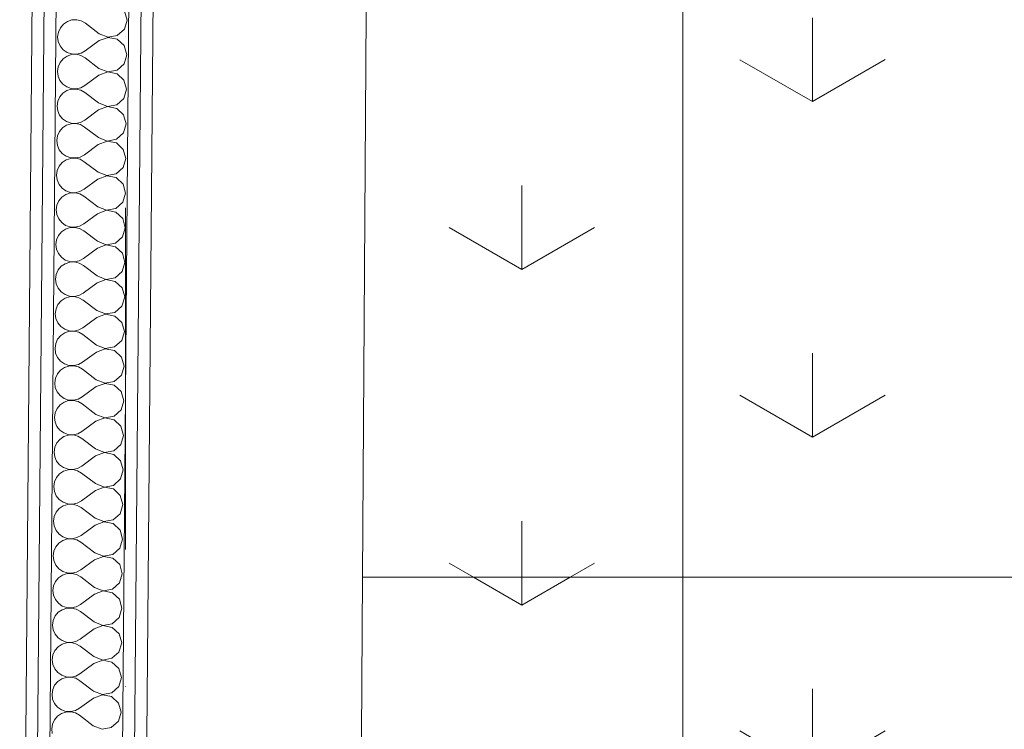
# Model space of a CAD drawing. Header units: millimetres. Extents: x -2532 to 181134, y -4151 to 53885.
# Tile 38 of 220: x 7582 to 8598, y 9398 to 10131. Entities that reach past the tile are written whole.
import ezdxf
from ezdxf.enums import TextEntityAlignment as Align

# ---------------------------------------------------------------- set-up
doc = ezdxf.new("R2010")
doc.units = ezdxf.units.MM
doc.header["$MEASUREMENT"] = 0
doc.linetypes.add('Dot & Dashed', pattern=[670.277762, 352.777767, -176.388884, 0, -141.111112])
doc.linetypes.add('Wipeout_Contour', pattern=[1000, 0, -1000])
for name, color, linetype in [('AR - Teljed', 7, 'Continuous'), ('New_AR - Seinad SS 2', 7, 'Continuous'), ('New_SA - ripplaed', 7, 'Continuous'), ('SA - tähistused - valgustus', 7, 'Continuous')]:
    doc.layers.add(name, color=color, linetype=linetype)
for name, color, linetype, lineweight in [('AR - Teljed_Pen_No__4', 8, 'Continuous', 13), ('New_AR - Seinad SS 2_Pen_No__207', 5, 'Continuous', 13), ('New_SA - ripplaed_Pen_No__207', 5, 'Continuous', 9), ('SA - tähistused - valgustus_Pen_No__105', 30, 'Continuous', 5)]:
    doc.layers.add(name, color=color, linetype=linetype, lineweight=lineweight)
doc.styles.add('GENERATED_STYLE_1', font='txt')
doc.styles.add('GENERATED_STYLE_3', font='txt')
doc.dimstyles.new('GENERATED_STYLE__1', dxfattribs={"dimtxt": 150, "dimasz": 76, "dimexe": 0.18, "dimexo": 0.0625, "dimgap": 0.09, "dimtad": 1, "dimdec": 0, "dimzin": 0, "dimdsep": 46, "dimtxsty": 'GENERATED_STYLE_3', "dimblk": 'ARROWHEAD_2', "dimblk1": 'ARROWHEAD_2', "dimblk2": 'ARROWHEAD_2', "dimcen": 0.09, "dimse1": 1, "dimse2": 1, "dimclrd": 256, "dimclre": 256, "dimclrt": 256, "dimadec": 0, "dimazin": 0, "dimtfac": 1, "dimtdec": 4, "dimtmove": 0, "dimatfit": 3, "dimfxl": 0, "dimtolj": 1, "dimtzin": 0, "dimarcsym": 0})
pattern_1 = [(90, (0, 0), (-600, 0), [86.603, -259.808]), (90, (300, 173.2), (-600, 0), [86.603, -259.808]), (30, (0, 0), (-300, 519.615), [86.603, -259.808]), (30, (0, 346.4), (-300, 519.615), [86.603, -259.808]), (150, (0, 0), (300, 519.615), [86.603, -259.808]), (150, (0, 346.4), (300, 519.615), [86.603, -259.808])]
pattern_2 = [(0, (0, 0), (0, 75), [0, -75])]

# ---------------------------------------------------------------- blocks, each defined once
blk = doc.blocks.new('Slab_114_1', base_point=(7924.7, 7755.5))
at = {"layer": 'New_SA - ripplaed_Pen_No__207', "linetype": 'Continuous'}
h = blk.add_hatch(dxfattribs=at)
h.set_pattern_fill('Grass_0001', color=256, style=0, pattern_type=2)
h.set_pattern_definition(pattern_1)
h.paths.add_polyline_path([(7924.7, 7755.5), (9124.7, 7757.1), (9124.7, 9555.5), (7936.1, 9555.5)])
at = {"layer": 'New_SA - ripplaed_Pen_No__207', "linetype": 'Continuous', "flags": 128}
blk.add_lwpolyline([(7924.7, 7755.5), (9124.7, 7757.1), (9124.7, 9555.5), (7936.1, 9555.5)], close=True, dxfattribs=at)
blk = doc.blocks.new('Slab_120_1', base_point=(7936.1, 9555.5))
at = {"layer": 'New_SA - ripplaed_Pen_No__207', "linetype": 'Continuous'}
h = blk.add_hatch(dxfattribs=at)
h.set_pattern_fill('Grass_0001', color=256, style=0, pattern_type=2)
h.set_pattern_definition(pattern_1)
h.paths.add_polyline_path([(7936.1, 9555.5), (9124.7, 9555.5), (9124.7, 11355.5), (7947.5, 11355.5)])
at = {"layer": 'New_SA - ripplaed_Pen_No__207', "linetype": 'Continuous', "flags": 128}
blk.add_lwpolyline([(7936.1, 9555.5), (9124.7, 9555.5), (9124.7, 11355.5), (7947.5, 11355.5)], close=True, dxfattribs=at)
blk = doc.blocks.new('*X920')
at = {"layer": 'New_AR - Seinad SS 2_Pen_No__207', "linetype": 'Continuous'}
for p, q in [((7692.9, 10130.4), (7690.3, 10139.8)), ((7627.3, 10126.3), (7624.1, 10122.5)), ((7631.4, 10129), (7627.3, 10126.3)), ((7636, 10130.6), (7631.4, 10129)), ((7641, 10130.8), (7636, 10130.6)), ((7645.7, 10129.6), (7641, 10130.8)), ((7650, 10127.2), (7645.7, 10129.6)), ((7664.2, 10116.4), (7650, 10127.2)), ((7690.2, 10121), (7692.9, 10130.4)), ((7622.1, 10118), (7621.3, 10113.1)), ((7621.3, 10113.1), (7622, 10108.3)), ((7624.1, 10122.5), (7622.1, 10118)), ((7664.2, 10116.4), (7673.3, 10112.8)), ((7673.3, 10112.6), (7664.2, 10109.2)), ((7673.3, 10112.8), (7682.9, 10114.5)), ((7682.9, 10110.7), (7673.3, 10112.6)), ((7682.9, 10114.5), (7690.2, 10121)), ((7622, 10108.3), (7623.9, 10103.7)), ((7623.9, 10103.7), (7627, 10099.9)), ((7664.2, 10109.2), (7649.8, 10098.6)), ((7690, 10104.1), (7682.9, 10110.7)), ((7692.6, 10094.7), (7690, 10104.1)), ((7627, 10099.9), (7631.1, 10097.1)), ((7631, 10093.3), (7627, 10090.6)), ((7635.7, 10094.9), (7631, 10093.3)), ((7631.1, 10097.1), (7635.7, 10095.5)), ((7635.7, 10095.5), (7640.7, 10095.2)), ((7640.7, 10095.1), (7635.7, 10094.9)), ((7640.7, 10095.2), (7645.5, 10096.3)), ((7645.4, 10093.9), (7640.7, 10095.1)), ((7649.7, 10091.5), (7645.4, 10093.9)), ((7645.5, 10096.3), (7649.8, 10098.6)), ((7689.9, 10085.3), (7692.6, 10094.7)), ((7621.8, 10082.3), (7621, 10077.4)), ((7623.8, 10086.8), (7621.8, 10082.3)), ((7627, 10090.6), (7623.8, 10086.8)), ((7663.9, 10080.6), (7649.7, 10091.5)), ((7682.6, 10078.8), (7689.9, 10085.3)), ((7621, 10077.4), (7621.7, 10072.6)), ((7621.7, 10072.6), (7623.6, 10068)), ((7663.9, 10073.5), (7649.5, 10062.9)), ((7663.9, 10080.6), (7673, 10077.1)), ((7673, 10076.9), (7663.9, 10073.5)), ((7673, 10077.1), (7682.6, 10078.8)), ((7682.6, 10075), (7673, 10076.9)), ((7689.7, 10068.4), (7682.6, 10075)), ((7623.6, 10068), (7626.7, 10064.2)), ((7626.7, 10064.2), (7630.8, 10061.4)), ((7645.2, 10060.6), (7649.5, 10062.9)), ((7692.3, 10059), (7689.7, 10068.4)), ((7626.7, 10054.9), (7623.5, 10051.1)), ((7630.7, 10057.6), (7626.7, 10054.9)), ((7635.4, 10059.1), (7630.7, 10057.6)), ((7630.8, 10061.4), (7635.4, 10059.8)), ((7635.4, 10059.8), (7640.3, 10059.5)), ((7640.3, 10059.3), (7635.4, 10059.1)), ((7640.3, 10059.5), (7645.2, 10060.6)), ((7645.1, 10058.2), (7640.3, 10059.3)), ((7649.4, 10055.8), (7645.1, 10058.2)), ((7663.6, 10044.9), (7649.4, 10055.8)), ((7689.6, 10049.6), (7692.3, 10059)), ((7621.5, 10046.6), (7620.7, 10041.7)), ((7620.7, 10041.7), (7621.4, 10036.8)), ((7623.5, 10051.1), (7621.5, 10046.6)), ((7663.6, 10044.9), (7672.7, 10041.3)), ((7672.7, 10041.3), (7682.3, 10043.1)), ((7682.3, 10043.1), (7689.6, 10049.6)), ((7621.4, 10036.8), (7623.3, 10032.3)), ((7623.3, 10032.3), (7626.4, 10028.5)), ((7663.6, 10037.8), (7649.2, 10027.2)), ((7672.7, 10041.2), (7663.6, 10037.8)), ((7682.3, 10039.3), (7672.7, 10041.2)), ((7689.4, 10032.7), (7682.3, 10039.3)), ((7692, 10023.3), (7689.4, 10032.7)), ((7630.4, 10021.9), (7626.3, 10019.1)), ((7626.4, 10028.5), (7630.5, 10025.7)), ((7635.1, 10023.4), (7630.4, 10021.9)), ((7630.5, 10025.7), (7635.1, 10024.1)), ((7635.1, 10024.1), (7640, 10023.8)), ((7640, 10023.6), (7635.1, 10023.4)), ((7640, 10023.8), (7644.8, 10024.8)), ((7644.8, 10022.5), (7640, 10023.6)), ((7644.8, 10024.8), (7649.2, 10027.2)), ((7649.1, 10020), (7644.8, 10022.5)), ((7689.3, 10013.9), (7692, 10023.3)), ((7621.1, 10010.9), (7620.4, 10006)), ((7623.2, 10015.4), (7621.1, 10010.9)), ((7626.3, 10019.1), (7623.2, 10015.4)), ((7663.3, 10009.2), (7649.1, 10020)), ((7682, 10007.4), (7689.3, 10013.9)), ((7620.4, 10006), (7621.1, 10001.1)), ((7621.1, 10001.1), (7623, 9996.6)), ((7663.2, 10002.1), (7648.9, 9991.5)), ((7672.4, 10005.5), (7663.2, 10002.1)), ((7663.3, 10009.2), (7672.4, 10005.6)), ((7672.4, 10005.6), (7682, 10007.4)), ((7682, 10003.6), (7672.4, 10005.5)), ((7689.1, 9996.9), (7682, 10003.6)), ((7623, 9996.6), (7626.1, 9992.8)), ((7626.1, 9992.8), (7630.2, 9990)), ((7644.5, 9989.1), (7648.9, 9991.5)), ((7691.7, 9987.5), (7689.1, 9996.9)), ((7626, 9983.4), (7622.9, 9979.7)), ((7630.1, 9986.2), (7626, 9983.4)), ((7634.8, 9987.7), (7630.1, 9986.2)), ((7630.2, 9990), (7634.8, 9988.3)), ((7634.8, 9988.3), (7639.7, 9988.1)), ((7639.7, 9987.9), (7634.8, 9987.7)), ((7639.7, 9988.1), (7644.5, 9989.1)), ((7644.5, 9986.8), (7639.7, 9987.9)), ((7648.8, 9984.3), (7644.5, 9986.8)), ((7663, 9973.5), (7648.8, 9984.3)), ((7688.9, 9978.2), (7691.7, 9987.5)), ((7620.8, 9975.2), (7620.1, 9970.3)), ((7620.1, 9970.3), (7620.7, 9965.4)), ((7622.9, 9979.7), (7620.8, 9975.2)), ((7663, 9973.5), (7672.1, 9969.9)), ((7672.1, 9969.9), (7681.7, 9971.7)), ((7681.7, 9971.7), (7688.9, 9978.2)), ((7620.7, 9965.4), (7622.7, 9960.9)), ((7622.7, 9960.9), (7625.8, 9957.1)), ((7662.9, 9966.4), (7648.6, 9955.8)), ((7672.1, 9969.8), (7662.9, 9966.4)), ((7681.7, 9967.9), (7672.1, 9969.8)), ((7688.8, 9961.2), (7681.7, 9967.9)), ((7691.4, 9951.8), (7688.8, 9961.2)), ((7629.8, 9950.5), (7625.7, 9947.7)), ((7625.8, 9957.1), (7629.8, 9954.2)), ((7629.8, 9954.2), (7634.5, 9952.6)), ((7634.5, 9952), (7629.8, 9950.5)), ((7634.5, 9952.6), (7639.4, 9952.3)), ((7639.4, 9952.2), (7634.5, 9952)), ((7639.4, 9952.3), (7644.2, 9953.4)), ((7644.2, 9951), (7639.4, 9952.2)), ((7644.2, 9953.4), (7648.6, 9955.8)), ((7648.5, 9948.6), (7644.2, 9951)), ((7688.6, 9942.5), (7691.4, 9951.8)), ((7622.6, 9943.9), (7620.5, 9939.5)), ((7625.7, 9947.7), (7622.6, 9943.9)), ((7662.7, 9937.8), (7648.5, 9948.6)), ((7681.4, 9935.9), (7688.6, 9942.5)), ((7620.5, 9939.5), (7619.8, 9934.6)), ((7619.8, 9934.6), (7620.4, 9929.7)), ((7620.4, 9929.7), (7622.4, 9925.2)), ((7662.6, 9930.6), (7648.3, 9920.1)), ((7671.8, 9934.1), (7662.6, 9930.6)), ((7662.7, 9937.8), (7671.8, 9934.2)), ((7671.8, 9934.2), (7681.4, 9935.9)), ((7681.3, 9932.2), (7671.8, 9934.1)), ((7688.5, 9925.5), (7681.3, 9932.2)), ((7622.4, 9925.2), (7625.5, 9921.4)), ((7625.5, 9921.4), (7629.5, 9918.5)), ((7643.9, 9917.7), (7648.3, 9920.1)), ((7691.1, 9916.1), (7688.5, 9925.5)), ((7625.4, 9912), (7622.2, 9908.2)), ((7629.5, 9914.8), (7625.4, 9912)), ((7629.5, 9918.5), (7634.2, 9916.9)), ((7634.2, 9916.3), (7629.5, 9914.8)), ((7634.2, 9916.9), (7639.1, 9916.6)), ((7639.1, 9916.5), (7634.2, 9916.3)), ((7639.1, 9916.6), (7643.9, 9917.7)), ((7643.9, 9915.3), (7639.1, 9916.5)), ((7648.2, 9912.9), (7643.9, 9915.3)), ((7662.4, 9902.1), (7648.2, 9912.9)), ((7688.3, 9906.7), (7691.1, 9916.1)), ((7620.2, 9903.7), (7619.5, 9898.9)), ((7622.2, 9908.2), (7620.2, 9903.7)), ((7662.4, 9902.1), (7671.5, 9898.5)), ((7671.5, 9898.5), (7681.1, 9900.2)), ((7681.1, 9900.2), (7688.3, 9906.7)), ((7619.5, 9898.9), (7620.1, 9894)), ((7620.1, 9894), (7622.1, 9889.5)), ((7622.1, 9889.5), (7625.2, 9885.6)), ((7662.3, 9894.9), (7647.9, 9884.3)), ((7671.5, 9898.4), (7662.3, 9894.9)), ((7681, 9896.5), (7671.5, 9898.4)), ((7688.2, 9889.8), (7681, 9896.5)), ((7690.8, 9880.4), (7688.2, 9889.8)), ((7629.2, 9879), (7625.1, 9876.3)), ((7625.2, 9885.6), (7629.2, 9882.8)), ((7629.2, 9882.8), (7633.9, 9881.2)), ((7633.9, 9880.6), (7629.2, 9879)), ((7633.9, 9881.2), (7638.8, 9880.9)), ((7638.8, 9880.8), (7633.9, 9880.6)), ((7638.8, 9880.9), (7643.6, 9882)), ((7643.6, 9879.6), (7638.8, 9880.8)), ((7643.6, 9882), (7647.9, 9884.3)), ((7647.9, 9877.2), (7643.6, 9879.6)), ((7688, 9871), (7690.8, 9880.4)), ((7621.9, 9872.5), (7619.9, 9868)), ((7625.1, 9876.3), (7621.9, 9872.5)), ((7662.1, 9866.4), (7647.9, 9877.2)), ((7680.8, 9864.5), (7688, 9871)), ((7619.9, 9868), (7619.2, 9863.2)), ((7619.2, 9863.2), (7619.8, 9858.3)), ((7662, 9859.2), (7647.6, 9848.6)), ((7671.2, 9862.6), (7662, 9859.2)), ((7662.1, 9866.4), (7671.2, 9862.8)), ((7671.2, 9862.8), (7680.8, 9864.5)), ((7680.7, 9860.7), (7671.2, 9862.6)), ((7687.9, 9854.1), (7680.7, 9860.7)), ((7619.8, 9858.3), (7621.8, 9853.7)), ((7621.8, 9853.7), (7624.9, 9849.9)), ((7624.9, 9849.9), (7628.9, 9847.1)), ((7643.3, 9846.3), (7647.6, 9848.6)), ((7690.5, 9844.7), (7687.9, 9854.1)), ((7624.8, 9840.6), (7621.6, 9836.8)), ((7628.9, 9843.3), (7624.8, 9840.6)), ((7628.9, 9847.1), (7633.6, 9845.5)), ((7633.6, 9844.9), (7628.9, 9843.3)), ((7633.6, 9845.5), (7638.5, 9845.2)), ((7638.5, 9845.1), (7633.6, 9844.9)), ((7638.5, 9845.2), (7643.3, 9846.3)), ((7643.3, 9843.9), (7638.5, 9845.1)), ((7647.6, 9841.5), (7643.3, 9843.9)), ((7661.8, 9830.6), (7647.6, 9841.5)), ((7687.7, 9835.3), (7690.5, 9844.7)), ((7619.6, 9832.3), (7618.9, 9827.4)), ((7621.6, 9836.8), (7619.6, 9832.3)), ((7661.8, 9830.6), (7670.8, 9827.1)), ((7670.8, 9827.1), (7680.4, 9828.8)), ((7680.4, 9828.8), (7687.7, 9835.3)), ((7618.9, 9827.4), (7619.5, 9822.6)), ((7619.5, 9822.6), (7621.5, 9818)), ((7621.5, 9818), (7624.6, 9814.2)), ((7661.7, 9823.5), (7647.3, 9812.9)), ((7670.8, 9826.9), (7661.7, 9823.5)), ((7680.4, 9825), (7670.8, 9826.9)), ((7687.6, 9818.4), (7680.4, 9825)), ((7690.2, 9809), (7687.6, 9818.4)), ((7628.6, 9807.6), (7624.5, 9804.9)), ((7624.6, 9814.2), (7628.6, 9811.4)), ((7628.6, 9811.4), (7633.3, 9809.8)), ((7633.3, 9809.2), (7628.6, 9807.6)), ((7633.3, 9809.8), (7638.2, 9809.5)), ((7638.2, 9809.3), (7633.3, 9809.2)), ((7638.2, 9809.5), (7643, 9810.6)), ((7643, 9808.2), (7638.2, 9809.3)), ((7643, 9810.6), (7647.3, 9812.9)), ((7647.3, 9805.8), (7643, 9808.2)), ((7687.4, 9799.6), (7690.2, 9809)), ((7621.3, 9801.1), (7619.3, 9796.6)), ((7624.5, 9804.9), (7621.3, 9801.1)), ((7661.5, 9794.9), (7647.3, 9805.8)), ((7680.1, 9793.1), (7687.4, 9799.6)), ((7619.3, 9796.6), (7618.6, 9791.7)), ((7618.6, 9791.7), (7619.2, 9786.8)), ((7661.4, 9787.8), (7647, 9777.2)), ((7670.5, 9791.2), (7661.4, 9787.8)), ((7661.5, 9794.9), (7670.5, 9791.4)), ((7670.5, 9791.4), (7680.1, 9793.1)), ((7680.1, 9789.3), (7670.5, 9791.2)), ((7687.3, 9782.7), (7680.1, 9789.3)), ((7619.2, 9786.8), (7621.2, 9782.3)), ((7621.2, 9782.3), (7624.3, 9778.5)), ((7624.3, 9778.5), (7628.3, 9775.7)), ((7642.7, 9774.9), (7647, 9777.2)), ((7689.8, 9773.3), (7687.3, 9782.7)), ((7624.2, 9769.2), (7621, 9765.4)), ((7628.3, 9771.9), (7624.2, 9769.2)), ((7628.3, 9775.7), (7633, 9774.1)), ((7633, 9773.4), (7628.3, 9771.9)), ((7633, 9774.1), (7637.9, 9773.8)), ((7637.9, 9773.6), (7633, 9773.4)), ((7637.9, 9773.8), (7642.7, 9774.9)), ((7642.7, 9772.5), (7637.9, 9773.6)), ((7647, 9770.1), (7642.7, 9772.5)), ((7661.1, 9759.2), (7647, 9770.1)), ((7687.1, 9763.9), (7689.8, 9773.3)), ((7619, 9760.9), (7618.3, 9756)), ((7621, 9765.4), (7619, 9760.9)), ((7661.1, 9759.2), (7670.2, 9755.6)), ((7670.2, 9755.6), (7679.8, 9757.4)), ((7679.8, 9757.4), (7687.1, 9763.9)), ((7618.3, 9756), (7618.9, 9751.1)), ((7618.9, 9751.1), (7620.8, 9746.6)), ((7620.8, 9746.6), (7624, 9742.8)), ((7661.1, 9752.1), (7646.7, 9741.5)), ((7670.2, 9755.5), (7661.1, 9752.1)), ((7679.8, 9753.6), (7670.2, 9755.5)), ((7686.9, 9747), (7679.8, 9753.6)), ((7689.5, 9737.5), (7686.9, 9747)), ((7624, 9742.8), (7628, 9740)), ((7628, 9740), (7632.6, 9738.3)), ((7632.6, 9737.7), (7628, 9736.2)), ((7632.6, 9738.3), (7637.6, 9738.1)), ((7637.6, 9737.9), (7632.6, 9737.7)), ((7637.6, 9738.1), (7642.4, 9739.1)), ((7642.4, 9736.8), (7637.6, 9737.9)), ((7642.4, 9739.1), (7646.7, 9741.5)), ((7646.6, 9734.3), (7642.4, 9736.8)), ((7686.8, 9728.2), (7689.5, 9737.5)), ((7620.7, 9729.7), (7618.7, 9725.2)), ((7623.9, 9733.4), (7620.7, 9729.7)), ((7628, 9736.2), (7623.9, 9733.4)), ((7660.8, 9723.5), (7646.6, 9734.3)), ((7679.5, 9721.7), (7686.8, 9728.2)), ((7618.7, 9725.2), (7618, 9720.3)), ((7618, 9720.3), (7618.6, 9715.4)), ((7660.8, 9716.4), (7646.4, 9705.8)), ((7660.8, 9723.5), (7669.9, 9719.9)), ((7669.9, 9719.8), (7660.8, 9716.4)), ((7669.9, 9719.9), (7679.5, 9721.7)), ((7679.5, 9717.9), (7669.9, 9719.8)), ((7686.6, 9711.2), (7679.5, 9717.9)), ((7618.6, 9715.4), (7620.5, 9710.9)), ((7620.5, 9710.9), (7623.7, 9707.1)), ((7623.7, 9707.1), (7627.7, 9704.3)), ((7689.2, 9701.8), (7686.6, 9711.2)), ((7623.6, 9697.7), (7620.4, 9694)), ((7627.7, 9700.5), (7623.6, 9697.7)), ((7627.7, 9704.3), (7632.3, 9702.6)), ((7632.3, 9702), (7627.7, 9700.5)), ((7632.3, 9702.6), (7637.3, 9702.4)), ((7637.3, 9702.2), (7632.3, 9702)), ((7637.3, 9702.4), (7642.1, 9703.4)), ((7642, 9701.1), (7637.3, 9702.2)), ((7646.3, 9698.6), (7642, 9701.1)), ((7642.1, 9703.4), (7646.4, 9705.8)), ((7660.5, 9687.8), (7646.3, 9698.6)), ((7686.5, 9692.5), (7689.2, 9701.8)), ((7618.4, 9689.5), (7617.6, 9684.6)), ((7620.4, 9694), (7618.4, 9689.5)), ((7660.5, 9687.8), (7669.6, 9684.2)), ((7669.6, 9684.2), (7679.2, 9685.9)), ((7679.2, 9685.9), (7686.5, 9692.5)), ((7617.6, 9684.6), (7618.3, 9679.7)), ((7618.3, 9679.7), (7620.2, 9675.2)), ((7660.5, 9680.7), (7646.1, 9670.1)), ((7669.6, 9684.1), (7660.5, 9680.7)), ((7679.2, 9682.2), (7669.6, 9684.1)), ((7686.3, 9675.5), (7679.2, 9682.2)), ((7688.9, 9666.1), (7686.3, 9675.5)), ((7620.2, 9675.2), (7623.3, 9671.4)), ((7623.3, 9671.4), (7627.4, 9668.5)), ((7632, 9666.3), (7627.3, 9664.8)), ((7627.4, 9668.5), (7632, 9666.9)), ((7632, 9666.9), (7637, 9666.6)), ((7637, 9666.5), (7632, 9666.3)), ((7637, 9666.6), (7641.8, 9667.7)), ((7641.7, 9665.3), (7637, 9666.5)), ((7646, 9662.9), (7641.7, 9665.3)), ((7641.8, 9667.7), (7646.1, 9670.1)), ((7686.2, 9656.8), (7688.9, 9666.1)), ((7620.1, 9658.2), (7618.1, 9653.8)), ((7623.3, 9662), (7620.1, 9658.2)), ((7627.3, 9664.8), (7623.3, 9662)), ((7660.2, 9652.1), (7646, 9662.9)), ((7678.9, 9650.2), (7686.2, 9656.8)), ((7618.1, 9653.8), (7617.3, 9648.9)), ((7617.3, 9648.9), (7618, 9644)), ((7660.2, 9644.9), (7645.8, 9634.3)), ((7660.2, 9652.1), (7669.3, 9648.5)), ((7669.3, 9648.4), (7660.2, 9644.9)), ((7669.3, 9648.5), (7678.9, 9650.2)), ((7678.9, 9646.5), (7669.3, 9648.4)), ((7686, 9639.8), (7678.9, 9646.5)), ((7618, 9644), (7619.9, 9639.5)), ((7619.9, 9639.5), (7623, 9635.6)), ((7623, 9635.6), (7627.1, 9632.8)), ((7688.6, 9630.4), (7686, 9639.8)), ((7623, 9626.3), (7619.8, 9622.5)), ((7627, 9629.1), (7623, 9626.3)), ((7631.7, 9630.6), (7627, 9629.1)), ((7627.1, 9632.8), (7631.7, 9631.2)), ((7631.7, 9631.2), (7636.6, 9630.9)), ((7636.6, 9630.8), (7631.7, 9630.6)), ((7636.6, 9630.9), (7641.5, 9632)), ((7641.4, 9629.6), (7636.6, 9630.8)), ((7645.7, 9627.2), (7641.4, 9629.6)), ((7641.5, 9632), (7645.8, 9634.3)), ((7659.9, 9616.4), (7645.7, 9627.2)), ((7685.9, 9621), (7688.6, 9630.4)), ((7617.8, 9618), (7617, 9613.2)), ((7619.8, 9622.5), (7617.8, 9618)), ((7659.9, 9616.4), (7669, 9612.8)), ((7669, 9612.8), (7678.6, 9614.5)), ((7678.6, 9614.5), (7685.9, 9621)), ((7617, 9613.2), (7617.7, 9608.3)), ((7617.7, 9608.3), (7619.6, 9603.8)), ((7659.9, 9609.2), (7645.5, 9598.6)), ((7669, 9612.6), (7659.9, 9609.2)), ((7678.6, 9610.8), (7669, 9612.6)), ((7685.7, 9604.1), (7678.6, 9610.8)), ((7619.6, 9603.8), (7622.7, 9599.9)), ((7622.7, 9599.9), (7626.8, 9597.1)), ((7631.4, 9594.9), (7626.7, 9593.3)), ((7626.8, 9597.1), (7631.4, 9595.5)), ((7631.4, 9595.5), (7636.3, 9595.2)), ((7636.3, 9595.1), (7631.4, 9594.9)), ((7636.3, 9595.2), (7641.1, 9596.3)), ((7641.1, 9593.9), (7636.3, 9595.1)), ((7641.1, 9596.3), (7645.5, 9598.6)), ((7685.6, 9585.3), (7688.3, 9594.7)), ((7688.3, 9594.7), (7685.7, 9604.1)), ((7619.5, 9586.8), (7617.4, 9582.3)), ((7622.6, 9590.6), (7619.5, 9586.8)), ((7626.7, 9593.3), (7622.6, 9590.6)), ((7645.4, 9591.5), (7641.1, 9593.9)), ((7659.6, 9580.7), (7645.4, 9591.5)), ((7678.3, 9578.8), (7685.6, 9585.3)), ((7617.4, 9582.3), (7616.7, 9577.5)), ((7616.7, 9577.5), (7617.4, 9572.6)), ((7668.7, 9576.9), (7659.5, 9573.5)), ((7659.6, 9580.7), (7668.7, 9577.1)), ((7668.7, 9577.1), (7678.3, 9578.8)), ((7678.3, 9575), (7668.7, 9576.9)), ((7685.4, 9568.4), (7678.3, 9575)), ((7617.4, 9572.6), (7619.3, 9568)), ((7619.3, 9568), (7622.4, 9564.2)), ((7622.4, 9564.2), (7626.5, 9561.4)), ((7659.5, 9573.5), (7645.2, 9562.9)), ((7688, 9559), (7685.4, 9568.4)), ((7622.3, 9554.9), (7619.2, 9551.1)), ((7626.4, 9557.6), (7622.3, 9554.9)), ((7631.1, 9559.2), (7626.4, 9557.6)), ((7626.5, 9561.4), (7631.1, 9559.8)), ((7631.1, 9559.8), (7636, 9559.5)), ((7636, 9559.4), (7631.1, 9559.2)), ((7636, 9559.5), (7640.8, 9560.6)), ((7640.8, 9558.2), (7636, 9559.4)), ((7640.8, 9560.6), (7645.2, 9562.9)), ((7645.1, 9555.8), (7640.8, 9558.2)), ((7659.3, 9544.9), (7645.1, 9555.8)), ((7685.2, 9549.6), (7688, 9559)), ((7617.1, 9546.6), (7616.4, 9541.7)), ((7619.2, 9551.1), (7617.1, 9546.6)), ((7659.3, 9544.9), (7668.4, 9541.4)), ((7678, 9543.1), (7685.2, 9549.6)), ((7616.4, 9541.7), (7617, 9536.9)), ((7617, 9536.9), (7619, 9532.3)), ((7659.2, 9537.8), (7644.9, 9527.2)), ((7668.4, 9541.2), (7659.2, 9537.8)), ((7668.4, 9541.4), (7678, 9543.1)), ((7678, 9539.3), (7668.4, 9541.2)), ((7685.1, 9532.7), (7678, 9539.3)), ((7619, 9532.3), (7622.1, 9528.5)), ((7622.1, 9528.5), (7626.1, 9525.7)), ((7626.1, 9525.7), (7630.8, 9524.1)), ((7630.8, 9523.4), (7626.1, 9521.9)), ((7630.8, 9524.1), (7635.7, 9523.8)), ((7635.7, 9523.6), (7630.8, 9523.4)), ((7635.7, 9523.8), (7640.5, 9524.9)), ((7640.5, 9522.5), (7635.7, 9523.6)), ((7640.5, 9524.9), (7644.9, 9527.2)), ((7684.9, 9513.9), (7687.7, 9523.3)), ((7687.7, 9523.3), (7685.1, 9532.7)), ((7618.9, 9515.4), (7616.8, 9510.9)), ((7622, 9519.2), (7618.9, 9515.4)), ((7626.1, 9521.9), (7622, 9519.2)), ((7644.8, 9520.1), (7640.5, 9522.5)), ((7659, 9509.2), (7644.8, 9520.1)), ((7677.7, 9507.4), (7684.9, 9513.9)), ((7616.8, 9510.9), (7616.1, 9506)), ((7616.1, 9506), (7616.7, 9501.1)), ((7668.1, 9505.5), (7658.9, 9502.1)), ((7659, 9509.2), (7668.1, 9505.7)), ((7668.1, 9505.7), (7677.7, 9507.4)), ((7677.6, 9503.6), (7668.1, 9505.5)), ((7684.8, 9497), (7677.6, 9503.6)), ((7616.7, 9501.1), (7618.7, 9496.6)), ((7618.7, 9496.6), (7621.8, 9492.8)), ((7621.8, 9492.8), (7625.8, 9490)), ((7658.9, 9502.1), (7644.6, 9491.5)), ((7687.4, 9487.6), (7684.8, 9497)), ((7621.7, 9483.4), (7618.5, 9479.7)), ((7625.8, 9486.2), (7621.7, 9483.4)), ((7625.8, 9490), (7630.5, 9488.4)), ((7630.5, 9487.7), (7625.8, 9486.2)), ((7630.5, 9488.4), (7635.4, 9488.1)), ((7635.4, 9487.9), (7630.5, 9487.7)), ((7635.4, 9488.1), (7640.2, 9489.2)), ((7640.2, 9486.8), (7635.4, 9487.9)), ((7640.2, 9489.2), (7644.6, 9491.5)), ((7644.5, 9484.4), (7640.2, 9486.8)), ((7658.7, 9473.5), (7644.5, 9484.4)), ((7684.6, 9478.2), (7687.4, 9487.6)), ((7616.5, 9475.2), (7615.8, 9470.3)), ((7618.5, 9479.7), (7616.5, 9475.2)), ((7658.7, 9473.5), (7667.8, 9469.9)), ((7677.4, 9471.7), (7684.6, 9478.2)), ((7615.8, 9470.3), (7616.4, 9465.4)), ((7616.4, 9465.4), (7618.4, 9460.9)), ((7658.6, 9466.4), (7644.2, 9455.8)), ((7667.8, 9469.8), (7658.6, 9466.4)), ((7667.8, 9469.9), (7677.4, 9471.7)), ((7677.3, 9467.9), (7667.8, 9469.8)), ((7684.5, 9461.3), (7677.3, 9467.9)), ((7618.4, 9460.9), (7621.5, 9457.1)), ((7621.5, 9457.1), (7625.5, 9454.3)), ((7625.5, 9454.3), (7630.2, 9452.6)), ((7630.2, 9452), (7625.5, 9450.5)), ((7630.2, 9452.6), (7635.1, 9452.4)), ((7635.1, 9452.2), (7630.2, 9452)), ((7635.1, 9452.4), (7639.9, 9453.4)), ((7639.9, 9451.1), (7635.1, 9452.2)), ((7639.9, 9453.4), (7644.2, 9455.8)), ((7684.3, 9442.5), (7687.1, 9451.8)), ((7687.1, 9451.8), (7684.5, 9461.3)), ((7618.2, 9444), (7616.2, 9439.5)), ((7621.4, 9447.7), (7618.2, 9444)), ((7625.5, 9450.5), (7621.4, 9447.7)), ((7644.2, 9448.6), (7639.9, 9451.1)), ((7658.4, 9437.8), (7644.2, 9448.6)), ((7677.1, 9436), (7684.3, 9442.5)), ((7616.2, 9439.5), (7615.5, 9434.6)), ((7615.5, 9434.6), (7616.1, 9429.7)), ((7667.5, 9434.1), (7658.3, 9430.7)), ((7658.4, 9437.8), (7667.5, 9434.2)), ((7667.5, 9434.2), (7677.1, 9436)), ((7677, 9432.2), (7667.5, 9434.1)), ((7684.2, 9425.5), (7677, 9432.2)), ((7616.1, 9429.7), (7618.1, 9425.2)), ((7618.1, 9425.2), (7621.2, 9421.4)), ((7621.2, 9421.4), (7625.2, 9418.5)), ((7658.3, 9430.7), (7643.9, 9420.1)), ((7686.8, 9416.1), (7684.2, 9425.5)), ((7621.1, 9412), (7617.9, 9408.3)), ((7625.2, 9414.8), (7621.1, 9412)), ((7625.2, 9418.5), (7629.9, 9416.9)), ((7629.9, 9416.3), (7625.2, 9414.8)), ((7629.9, 9416.9), (7634.8, 9416.7)), ((7634.8, 9416.5), (7629.9, 9416.3)), ((7634.8, 9416.7), (7639.6, 9417.7)), ((7639.6, 9415.3), (7634.8, 9416.5)), ((7639.6, 9417.7), (7643.9, 9420.1)), ((7643.9, 9412.9), (7639.6, 9415.3)), ((7658.1, 9402.1), (7643.9, 9412.9)), ((7684, 9406.8), (7686.8, 9416.1)), ((7615.9, 9403.8), (7615.2, 9398.9)), ((7617.9, 9408.3), (7615.9, 9403.8)), ((7658.1, 9402.1), (7667.1, 9398.5)), ((7676.7, 9400.2), (7684, 9406.8)), ((7615.2, 9398.9), (7615.8, 9394)), ((7667.1, 9398.5), (7676.7, 9400.2))]:
    blk.add_line(p, q, dxfattribs=at)
blk = doc.blocks.new('Wall_251_1', base_point=(7617, 12716.2))
at = {"linetype": 'Wipeout_Contour', "ltscale": 52962.006775}
blk.add_wipeout([(7707.1, 8671.8), (7742, 12715.1), (7729.5, 12715.2), (7694.6, 8671.9)], dxfattribs=at).dxf.layer = 'New_AR - Seinad SS 2'
at = {"layer": 'New_AR - Seinad SS 2_Pen_No__207', "linetype": 'Continuous'}
h = blk.add_hatch(dxfattribs=at)
h.set_pattern_fill('Gypsum_0001', color=256, style=0, pattern_type=2)
h.set_pattern_definition(pattern_2)
h.paths.add_polyline_path([(7707.1, 8671.8), (7742, 12715.1), (7729.5, 12715.2), (7694.6, 8671.9)])
at = {"linetype": 'Wipeout_Contour', "ltscale": 52932.774962}
blk.add_wipeout([(7694.6, 8671.9), (7729.5, 12715.2), (7717, 12715.3), (7682.1, 8672)], dxfattribs=at).dxf.layer = 'New_AR - Seinad SS 2'
at = {"layer": 'New_AR - Seinad SS 2_Pen_No__207', "linetype": 'Continuous'}
h = blk.add_hatch(dxfattribs=at)
h.set_pattern_fill('Gypsum_0001', color=256, style=0, pattern_type=2)
h.set_pattern_definition(pattern_2)
h.paths.add_polyline_path([(7694.6, 8671.9), (7729.5, 12715.2), (7717, 12715.3), (7682.1, 8672)])
at = {"linetype": 'Wipeout_Contour', "ltscale": 52830.779051}
blk.add_wipeout([(7682.1, 8672), (7717, 12715.3), (7642, 12715.9), (7607.1, 8672.6)], dxfattribs=at).dxf.layer = 'New_AR - Seinad SS 2'
at = {"layer": 'New_AR - Seinad SS 2_Pen_No__207', "linetype": 'Continuous'}
for p, q in [((7682.1, 8672), (7717, 12715.3)), ((7694.6, 8671.9), (7729.5, 12715.2))]:
    blk.add_line(p, q, dxfattribs=at)
at = {"layer": 'New_AR - Seinad SS 2_Pen_No__207', "linetype": 'Continuous', "flags": 128}
blk.add_lwpolyline([(7707.1, 8671.8), (7742, 12715.1)], dxfattribs=at)
at = {"layer": 'New_AR - Seinad SS 2'}
blk.add_blockref('*X920', (0, 0), dxfattribs=at)
at = {"linetype": 'Wipeout_Contour', "ltscale": 52729.018549}
blk.add_wipeout([(7607.1, 8672.6), (7642, 12715.9), (7629.5, 12716.1), (7594.6, 8672.7)], dxfattribs=at).dxf.layer = 'New_AR - Seinad SS 2'
at = {"layer": 'New_AR - Seinad SS 2_Pen_No__207', "linetype": 'Continuous'}
h = blk.add_hatch(dxfattribs=at)
h.set_pattern_fill('Gypsum_0001', color=256, style=0, pattern_type=2)
h.set_pattern_definition(pattern_2)
h.paths.add_polyline_path([(7607.1, 8672.6), (7642, 12715.9), (7629.5, 12716.1), (7594.6, 8672.7)])
at = {"linetype": 'Wipeout_Contour', "ltscale": 52700.034878}
blk.add_wipeout([(7594.6, 8672.7), (7629.5, 12716.1), (7617, 12716.2), (7582.1, 8672.8)], dxfattribs=at).dxf.layer = 'New_AR - Seinad SS 2'
at = {"layer": 'New_AR - Seinad SS 2_Pen_No__207', "linetype": 'Continuous'}
h = blk.add_hatch(dxfattribs=at)
h.set_pattern_fill('Gypsum_0001', color=256, style=0, pattern_type=2)
h.set_pattern_definition(pattern_2)
h.paths.add_polyline_path([(7594.6, 8672.7), (7629.5, 12716.1), (7617, 12716.2), (7582.1, 8672.8)])
for p, q in [((7594.6, 8672.7), (7629.5, 12716.1)), ((7607.1, 8672.6), (7642, 12715.9))]:
    blk.add_line(p, q, dxfattribs=at)
at = {"layer": 'New_AR - Seinad SS 2_Pen_No__207', "linetype": 'Continuous', "flags": 128}
blk.add_lwpolyline([(7617, 12716.2), (7582.1, 8672.8)], dxfattribs=at)
blk = doc.blocks.new('Standard grid marker_5')
at = {"layer": 'AR - Teljed_Pen_No__4', "linetype": 'Dot & Dashed'}
blk.add_line((1000, 0), (22784, 0), dxfattribs=at)
at = {"layer": 'AR - Teljed_Pen_No__4', "style": 'GENERATED_STYLE_1'}
blk.add_attdef('AC_MarkerText_1', text='', height=250, rotation=270, dxfattribs=at).set_placement((-300, 12.1), align=Align.MIDDLE_CENTER)
blk = doc.blocks.new('*D2159')
at = {"layer": 'SA - tähistused - valgustus_Pen_No__105', "linetype": 'Continuous'}
for p, q in [((8216.5, 12675.9), (8316.5, 12618.1)), ((8341.5, 12647), (8191.5, 12647)), ((8266.5, 8761.9), (8266.5, 12647)), ((8216.5, 8790.8), (8316.5, 8733)), ((8341.5, 8761.9), (8191.5, 8761.9))]:
    blk.add_line(p, q, dxfattribs=at)
at = {"layer": 'SA - tähistused - valgustus_Pen_No__105', "insert": (8236.5, 10448), "char_height": 150, "attachment_point": 7, "rotation": 90, "style": 'GENERATED_STYLE_3'}
blk.add_mtext('\\A1;{\\pql;\\fArial|b0|i0|c0|p34;3\xa0885}', dxfattribs=at)
blk = doc.blocks.new('ARROWHEAD_2')
at = {"linetype": 'Continuous'}
for p, q in [((-0.378, -0.655), (0.378, 0.655)), ((0, 0), (-1, 0))]:
    blk.add_line(p, q, dxfattribs=at)

msp = doc.modelspace()

# ---------------------------------------------------------------- block references
at = {"layer": 'New_AR - Seinad SS 2'}
msp.add_blockref('Wall_251_1', (7617, 12716.2), dxfattribs=at)
at = {"layer": 'New_SA - ripplaed', "linetype": 'Continuous'}
for name, p in [('Slab_120_1', (7936.1, 9555.5)), ('Slab_114_1', (7924.7, 7755.5))]:
    msp.add_blockref(name, p, dxfattribs=at)

# ---------------------------------------------------------------- dimensions: what is measured, and where the dimension line sits
at = {"layer": 'SA - tähistused - valgustus', "linetype": 'Continuous'}
dim = msp.add_linear_dim(base=(8266.5, 12647), p1=(9176.5, 8761.9), p2=(8962.3, 12647), angle=90, dimstyle='GENERATED_STYLE__1', dxfattribs=at)
dim.commit()
dim.dimension.update_dxf_attribs({"geometry": '*D2159', "text_midpoint": (8161.5, 10712), "dimtype": 160, "text_rotation": 90})

# ---------------------------------------------------------------- next in the draw order: block references
at = {"layer": 'AR - Teljed', "linetype": 'Continuous', "zscale": 1000, "rotation": 90}
msp.add_blockref('Standard grid marker_5', (7691.5, -1471.7), dxfattribs=at)

doc.saveas('drawing.dxf')
